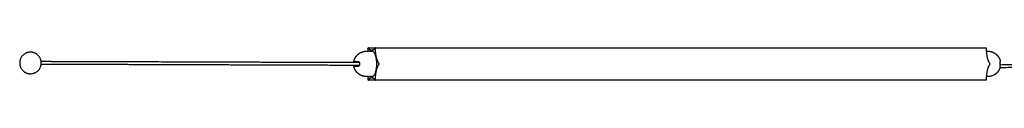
# Model space of a CAD drawing. Header units: millimetres. Extents: x 4502 to 7904, y 1635 to 3214.
# Tile 2 of 8: x 4502 to 5391, y 2790 to 2819. Entities that reach past the tile are written whole.
import ezdxf

# ---------------------------------------------------------------- set-up
doc = ezdxf.new("R2010")
doc.units = ezdxf.units.MM
doc.layers.add('Make2D$Visible$Curvas', color=7, linetype='Continuous')

msp = doc.modelspace()

# ---------------------------------------------------------------- linework, layer by layer
at = {"layer": 'Make2D$Visible$Curvas', "color": 7, "lineweight": -3}
for points, weights, degree, knots in [([(4521.19, 2806.63), (4521.3, 2805.89), (4521.3, 2805.15), (4521.3, 2795.4), (4511.55, 2795.4), (4501.8, 2795.4), (4501.8, 2805.15), (4501.8, 2814.9), (4511.55, 2814.9), (4519.93, 2814.9), (4521.19, 2806.63)], [0.945388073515, 0.969522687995, 1, 0.707106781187, 1, 0.707106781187, 1, 0.707106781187, 1, 0.737584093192, 0.945388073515], 2, [-62.854703, -62.854703, -62.854703, -61.261057, -61.261057, -45.945793, -45.945793, -30.630528, -30.630528, -15.315264, -15.315264, -1.593646, -1.593646, -1.593646]), ([(4803.78, 2806.55), (4803.91, 2807.22), (4804.11, 2807.88), (4804.36, 2808.53), (4804.94, 2809.98), (4805.8, 2811.3), (4806.92, 2812.43), (4808.04, 2813.55), (4809.37, 2814.41), (4810.82, 2814.99), (4812.09, 2815.49), (4813.4, 2815.75), (4814.71, 2815.79), (4814.83, 2815.79), (4814.94, 2815.8), (4815.05, 2815.8)], [0.825147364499, 0.810501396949, 0.798173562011, 0.788163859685, 0.766552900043, 0.755747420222, 0.755747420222, 0.755747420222, 0.766552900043, 0.788163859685, 0.807973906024, 0.836863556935, 0.874832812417, 0.874832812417, 0.874832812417, 0.874832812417], 3, [2.340946, 2.340946, 2.340946, 2.340946, 4.360741, 4.360741, 4.360741, 9.090509, 9.090509, 9.090509, 13.820276, 13.820276, 13.820276, 17.834534, 17.834534, 17.834534, 18.175398, 18.175398, 18.175398, 18.175398]), ([(4819.88, 2792.8), (4824.4, 2792.8), (4824.4, 2804.3), (4824.4, 2815.8), (4819.88, 2815.8)], [1, 0.707106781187, 1, 0.707106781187, 1], 2, [0, 0, 0, 18.064158, 18.064158, 36.128316, 36.128316, 36.128316]), ([(5376.48, 2815.8), (5376.59, 2815.8), (5376.71, 2815.79), (5376.82, 2815.79), (5378.13, 2815.75), (5379.45, 2815.49), (5380.71, 2814.99), (5382.17, 2814.41), (5383.49, 2813.55), (5384.61, 2812.43), (5385.73, 2811.3), (5386.59, 2809.98), (5387.17, 2808.53), (5387.43, 2807.88), (5387.62, 2807.22), (5387.76, 2806.55)], [0.874832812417, 0.874832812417, 0.874832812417, 0.874832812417, 0.836863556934, 0.807973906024, 0.788163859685, 0.766552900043, 0.755747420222, 0.755747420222, 0.755747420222, 0.766552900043, 0.788163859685, 0.798173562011, 0.810501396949, 0.825147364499], 3, [-0.340865, -0.340865, -0.340865, -0.340865, 0, 0, 0, 4.014257, 4.014257, 4.014257, 8.744025, 8.744025, 8.744025, 13.473793, 13.473793, 13.473793, 15.493588, 15.493588, 15.493588, 15.493588]), ([(4826.39, 2803.76), (4826.49, 2803.91), (4826.49, 2804.2), (4826.49, 2804.48), (4826.39, 2804.63)], [1, 0.866025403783, 1, 0.866025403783, 1], 2, [-1.047198, -1.047198, -1.047198, -0.523599, -0.523599, 0, 0, 0]), ([(5378.16, 2804.63), (5378.26, 2804.48), (5378.26, 2804.2), (5378.26, 2803.91), (5378.16, 2803.76)], [1, 0.866025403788, 1, 0.866025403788, 1], 2, [-1.047198, -1.047198, -1.047198, -0.523599, -0.523599, 0, 0, 0]), ([(4815.05, 2792.8), (4814.94, 2792.8), (4814.83, 2792.8), (4814.71, 2792.8), (4813.4, 2792.84), (4812.09, 2793.1), (4810.82, 2793.6), (4809.37, 2794.18), (4808.04, 2795.04), (4806.92, 2796.16), (4805.8, 2797.29), (4804.94, 2798.61), (4804.36, 2800.06), (4804.11, 2800.71), (4803.91, 2801.37), (4803.78, 2802.05)], [0.874832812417, 0.874832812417, 0.874832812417, 0.874832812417, 0.836863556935, 0.807973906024, 0.788163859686, 0.766552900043, 0.755747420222, 0.755747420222, 0.755747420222, 0.766552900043, 0.788163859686, 0.798173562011, 0.81050139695, 0.8251473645], 3, [-0.340865, -0.340865, -0.340865, -0.340865, 0, 0, 0, 4.014257, 4.014257, 4.014257, 8.744025, 8.744025, 8.744025, 13.473793, 13.473793, 13.473793, 15.493588, 15.493588, 15.493588, 15.493588]), ([(5387.76, 2802.05), (5387.62, 2801.37), (5387.43, 2800.71), (5387.17, 2800.06), (5386.59, 2798.61), (5385.73, 2797.29), (5384.61, 2796.16), (5383.49, 2795.04), (5382.17, 2794.18), (5380.71, 2793.6), (5379.45, 2793.1), (5378.13, 2792.84), (5376.82, 2792.8), (5376.71, 2792.8), (5376.59, 2792.8), (5376.48, 2792.8)], [0.825147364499, 0.810501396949, 0.798173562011, 0.788163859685, 0.766552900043, 0.755747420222, 0.755747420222, 0.755747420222, 0.766552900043, 0.788163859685, 0.807973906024, 0.836863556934, 0.874832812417, 0.874832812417, 0.874832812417, 0.874832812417], 3, [2.340946, 2.340946, 2.340946, 2.340946, 4.360741, 4.360741, 4.360741, 9.090509, 9.090509, 9.090509, 13.820276, 13.820276, 13.820276, 17.834534, 17.834534, 17.834534, 18.175398, 18.175398, 18.175398, 18.175398])]:
    msp.add_rational_spline(points, weights, degree=degree, knots=knots, dxfattribs=at)
for points in [[(4815.05, 2815.8), (4816.43, 2815.8)], [(4816.48, 2818.33), (4816.48, 2817.86)], [(4816.68, 2818.83), (4823.09, 2818.83)], [(4816.94, 2818.53), (4816.77, 2818.76)], [(4818.73, 2815.8), (4819.88, 2815.8)], [(4818.73, 2815.76), (4818.73, 2815.8)], [(4822.99, 2818.76), (4822.83, 2818.53)], [(4823.09, 2818.83), (5374.86, 2818.83)], [(4823.28, 2817.86), (4823.28, 2818.33)], [(5375.05, 2818.33), (5375.05, 2817.86)], [(5375.1, 2815.8), (5376.48, 2815.8)], [(4826.39, 2804.63), (4826.23, 2804.87)], [(4826.23, 2803.53), (4826.39, 2803.76)], [(5378, 2804.87), (5378.16, 2804.63)], [(5378.16, 2803.76), (5378, 2803.53)], [(4816.43, 2792.8), (4815.05, 2792.8)], [(4816.48, 2790.54), (4816.48, 2790.06)], [(4823.09, 2789.56), (4816.68, 2789.56)], [(4816.77, 2789.63), (4816.94, 2789.87)], [(4818.73, 2792.8), (4818.73, 2792.83)], [(4819.88, 2792.8), (4818.73, 2792.8)], [(4822.83, 2789.87), (4822.99, 2789.63)], [(5374.86, 2789.56), (4823.09, 2789.56)], [(4823.28, 2790.06), (4823.28, 2790.54)], [(5375.05, 2790.54), (5375.05, 2790.06)], [(5376.48, 2792.8), (5375.1, 2792.8)]]:
    msp.add_open_spline(points, degree=1, dxfattribs=at)
for points, knots in [([(4816.43, 2815.8), (4816.37, 2815.8), (4816.33, 2815.79), (4816.33, 2815.78), (4816.36, 2815.77), (4816.42, 2815.76)], [0, 0, 0, 0, 0.494393, 0.494393, 0.9880243, 0.9880243, 0.9880243, 0.9880243]), ([(4818.83, 2815.79), (4818.83, 2815.78), (4818.8, 2815.77), (4818.68, 2815.75), (4818.59, 2815.74), (4818.36, 2815.73), (4818.22, 2815.73), (4818, 2815.73), (4817.92, 2815.73), (4817.76, 2815.73), (4817.68, 2815.73), (4817.43, 2815.74), (4817.27, 2815.75), (4816.96, 2815.77), (4816.83, 2815.78), (4816.65, 2815.79), (4816.6, 2815.79), (4816.51, 2815.79), (4816.47, 2815.8), (4816.43, 2815.8)], [0.507049, 0.507049, 0.507049, 0.507049, 0.987612, 0.987612, 1.481418, 1.481418, 1.975223, 1.975223, 2.222126, 2.222126, 2.469029, 2.469029, 2.962835, 2.962835, 3.456641, 3.456641, 3.703544, 3.703544, 3.950447, 3.950447, 3.950447, 3.950447]), ([(4817.58, 2815.74), (4817.74, 2815.74), (4817.9, 2815.75), (4818.2, 2815.77), (4818.34, 2815.78), (4818.57, 2815.79), (4818.67, 2815.8), (4818.73, 2815.8)], [2.486251, 2.486251, 2.486251, 2.486251, 2.966358, 2.966358, 3.460751, 3.460751, 3.955144, 3.955144, 3.955144, 3.955144]), ([(4818.73, 2815.8), (4818.8, 2815.8), (4818.83, 2815.79), (4818.83, 2815.79), (4818.83, 2815.79), (4818.83, 2815.79)], [0, 0, 0, 0, 0.4938059, 0.4938059, 0.5070485, 0.5070485, 0.5070485, 0.5070485]), ([(5375.1, 2815.8), (5375.13, 2815.8), (5375.16, 2815.79), (5375.19, 2815.79), (5375.2, 2815.79), (5375.2, 2815.78), (5375.17, 2815.77), (5375.11, 2815.76)], [0, 0, 0, 0, 0.2469029, 0.2469029, 0.4938059, 0.4938059, 0.9858273, 0.9858273, 0.9858273, 0.9858273]), ([(4521.19, 2806.63), (4521.45, 2806.63), (4521.7, 2806.63), (4521.97, 2806.62), (4522.26, 2806.62), (4522.56, 2806.62), (4522.85, 2806.62), (4523.16, 2806.62), (4523.47, 2806.62), (4523.78, 2806.62), (4524.1, 2806.62), (4524.41, 2806.62), (4524.73, 2806.62), (4525.06, 2806.62), (4525.39, 2806.62), (4525.72, 2806.62), (4526.05, 2806.62), (4526.39, 2806.61), (4526.72, 2806.61), (4527.07, 2806.61), (4527.42, 2806.61), (4527.78, 2806.61), (4528.13, 2806.61), (4528.49, 2806.61), (4528.84, 2806.61), (4529.21, 2806.61), (4529.58, 2806.61), (4529.96, 2806.61), (4530.33, 2806.6), (4530.71, 2806.6), (4531.09, 2806.6), (4531.48, 2806.6), (4531.87, 2806.6), (4532.26, 2806.6), (4532.66, 2806.6), (4533.05, 2806.6), (4533.45, 2806.6), (4534.27, 2806.59), (4535.1, 2806.59), (4535.94, 2806.59), (4536.37, 2806.59), (4536.81, 2806.59), (4537.24, 2806.59), (4537.68, 2806.58), (4538.12, 2806.58), (4538.56, 2806.58), (4539.01, 2806.58), (4539.46, 2806.58), (4539.92, 2806.58), (4540.37, 2806.58), (4540.83, 2806.58), (4541.29, 2806.57), (4541.77, 2806.57), (4542.24, 2806.57), (4542.72, 2806.57), (4543.19, 2806.57), (4543.67, 2806.57), (4544.15, 2806.57), (4545.15, 2806.56), (4546.16, 2806.56), (4547.18, 2806.56), (4548.19, 2806.55), (4549.21, 2806.55), (4550.24, 2806.55), (4551.33, 2806.55), (4552.42, 2806.54), (4553.52, 2806.54), (4554.61, 2806.54), (4555.72, 2806.53), (4556.83, 2806.53), (4557.99, 2806.53), (4559.17, 2806.52), (4560.35, 2806.52), (4561.53, 2806.52), (4562.71, 2806.51), (4563.9, 2806.51), (4565.15, 2806.5), (4566.41, 2806.5), (4567.67, 2806.5), (4568.93, 2806.49), (4570.2, 2806.49), (4571.48, 2806.49), (4572.81, 2806.48), (4574.15, 2806.48), (4575.49, 2806.47), (4576.84, 2806.47), (4578.19, 2806.46), (4579.54, 2806.46), (4580.96, 2806.46), (4582.38, 2806.45), (4583.8, 2806.45), (4585.23, 2806.44), (4586.66, 2806.44), (4588.1, 2806.43), (4589.6, 2806.43), (4591.1, 2806.42), (4592.61, 2806.42), (4594.12, 2806.41), (4595.63, 2806.41), (4597.15, 2806.4), (4598.73, 2806.4), (4600.32, 2806.39), (4601.91, 2806.39), (4603.5, 2806.38), (4605.1, 2806.38), (4606.7, 2806.37), (4610.02, 2806.36), (4613.37, 2806.35), (4616.74, 2806.34), (4620.23, 2806.33), (4623.74, 2806.32), (4627.27, 2806.31), (4630.93, 2806.3), (4634.6, 2806.28), (4638.3, 2806.27), (4642.12, 2806.26), (4645.96, 2806.25), (4649.82, 2806.23), (4653.81, 2806.22), (4657.81, 2806.21), (4661.83, 2806.19), (4665.98, 2806.18), (4670.15, 2806.17), (4674.34, 2806.15), (4678.66, 2806.14), (4682.99, 2806.12), (4687.34, 2806.11), (4691.82, 2806.09), (4696.32, 2806.08), (4700.83, 2806.06), (4705.48, 2806.05), (4710.15, 2806.03), (4714.82, 2806.02), (4719.64, 2806), (4724.47, 2805.98), (4729.31, 2805.97), (4734.28, 2805.95), (4739.28, 2805.93), (4744.28, 2805.92), (4749.43, 2805.9), (4754.58, 2805.88), (4759.75, 2805.86), (4765.06, 2805.85), (4770.38, 2805.83), (4775.71, 2805.81), (4781.19, 2805.79), (4786.67, 2805.77), (4792.17, 2805.75), (4797.64, 2805.73), (4803.13, 2805.72), (4808.62, 2805.7)], [34.615836, 34.615836, 34.615836, 34.615836, 36.593083, 36.593083, 36.593083, 38.828848, 38.828848, 38.828848, 41.12615, 41.12615, 41.12615, 43.422466, 43.422466, 43.422466, 45.799009, 45.799009, 45.799009, 48.17652, 48.17652, 48.17652, 50.634367, 50.634367, 50.634367, 53.092006, 53.092006, 53.092006, 55.631399, 55.631399, 55.631399, 58.170645, 58.170645, 58.170645, 60.791026, 60.791026, 60.791026, 63.411729, 63.411729, 63.411729, 68.817334, 68.817334, 68.817334, 71.602172, 71.602172, 71.602172, 74.387359, 74.387359, 74.387359, 77.25442, 77.25442, 77.25442, 80.121632, 80.121632, 80.121632, 83.07173, 83.07173, 83.07173, 86.021644, 86.021644, 86.021644, 92.170736, 92.170736, 92.170736, 98.319203, 98.319203, 98.319203, 104.800558, 104.800558, 104.800558, 111.2827, 111.2827, 111.2827, 118.098167, 118.098167, 118.098167, 124.913547, 124.913547, 124.913547, 132.064488, 132.064488, 132.064488, 139.21591, 139.21591, 139.21591, 146.703187, 146.703187, 146.703187, 154.190036, 154.190036, 154.190036, 162.01448, 162.01448, 162.01448, 169.838625, 169.838625, 169.838625, 178.000527, 178.000527, 178.000527, 186.161428, 186.161428, 186.161428, 194.662197, 194.662197, 194.662197, 203.162217, 203.162217, 203.162217, 220.839777, 220.839777, 220.839777, 239.196217, 239.196217, 239.196217, 258.232498, 258.232498, 258.232498, 277.949382, 277.949382, 277.949382, 298.34632, 298.34632, 298.34632, 319.426025, 319.426025, 319.426025, 341.187877, 341.187877, 341.187877, 363.632073, 363.632073, 363.632073, 386.760098, 386.760098, 386.760098, 410.570641, 410.570641, 410.570641, 435.066801, 435.066801, 435.066801, 460.247394, 460.247394, 460.247394, 486.111937, 486.111937, 486.111937, 512.662446, 512.662446, 512.662446, 539.090385, 539.090385, 539.090385, 539.090385]), ([(4808.62, 2802.9), (4803.12, 2802.92), (4797.64, 2802.93), (4792.16, 2802.95), (4786.67, 2802.97), (4781.18, 2802.99), (4775.71, 2803.01), (4770.37, 2803.03), (4765.05, 2803.05), (4759.74, 2803.06), (4754.57, 2803.08), (4749.42, 2803.1), (4744.27, 2803.12), (4739.27, 2803.13), (4734.28, 2803.15), (4729.3, 2803.17), (4724.46, 2803.18), (4719.63, 2803.2), (4714.81, 2803.22), (4710.14, 2803.23), (4705.47, 2803.25), (4700.83, 2803.26), (4696.31, 2803.28), (4691.81, 2803.29), (4687.33, 2803.31), (4682.98, 2803.32), (4678.65, 2803.34), (4674.33, 2803.35), (4670.14, 2803.37), (4665.98, 2803.38), (4661.82, 2803.39), (4657.8, 2803.41), (4653.8, 2803.42), (4649.81, 2803.43), (4645.95, 2803.45), (4642.11, 2803.46), (4638.29, 2803.47), (4634.59, 2803.48), (4630.92, 2803.5), (4627.26, 2803.51), (4623.73, 2803.52), (4620.22, 2803.53), (4616.73, 2803.54), (4613.36, 2803.55), (4610.02, 2803.56), (4606.69, 2803.57), (4605.09, 2803.58), (4603.49, 2803.58), (4601.9, 2803.59), (4600.31, 2803.59), (4598.72, 2803.6), (4597.14, 2803.6), (4595.62, 2803.61), (4594.11, 2803.61), (4592.6, 2803.62), (4591.09, 2803.62), (4589.59, 2803.63), (4588.09, 2803.63), (4586.65, 2803.64), (4585.22, 2803.64), (4583.8, 2803.65), (4582.37, 2803.65), (4580.95, 2803.66), (4579.53, 2803.66), (4578.18, 2803.66), (4576.83, 2803.67), (4575.48, 2803.67), (4574.14, 2803.68), (4572.8, 2803.68), (4571.47, 2803.69), (4570.19, 2803.69), (4568.93, 2803.69), (4567.66, 2803.7), (4566.4, 2803.7), (4565.15, 2803.7), (4563.9, 2803.71), (4562.7, 2803.71), (4561.52, 2803.72), (4560.34, 2803.72), (4559.16, 2803.72), (4557.99, 2803.73), (4556.82, 2803.73), (4555.71, 2803.73), (4554.6, 2803.74), (4553.51, 2803.74), (4552.41, 2803.74), (4551.32, 2803.75), (4550.23, 2803.75), (4549.21, 2803.75), (4548.18, 2803.75), (4547.17, 2803.76), (4546.15, 2803.76), (4545.15, 2803.76), (4544.14, 2803.77), (4543.66, 2803.77), (4543.19, 2803.77), (4542.71, 2803.77), (4542.23, 2803.77), (4541.76, 2803.77), (4541.28, 2803.77), (4540.82, 2803.78), (4540.37, 2803.78), (4539.91, 2803.78), (4539.45, 2803.78), (4539, 2803.78), (4538.55, 2803.78), (4538.11, 2803.78), (4537.67, 2803.78), (4537.24, 2803.79), (4536.8, 2803.79), (4536.37, 2803.79), (4535.94, 2803.79), (4535.1, 2803.79), (4534.27, 2803.79), (4533.45, 2803.8), (4533.05, 2803.8), (4532.65, 2803.8), (4532.26, 2803.8), (4531.86, 2803.8), (4531.47, 2803.8), (4531.08, 2803.8), (4530.7, 2803.8), (4530.33, 2803.8), (4529.95, 2803.81), (4529.58, 2803.81), (4529.21, 2803.81), (4528.84, 2803.81), (4528.48, 2803.81), (4528.12, 2803.81), (4527.77, 2803.81), (4527.42, 2803.81), (4527.07, 2803.81), (4526.72, 2803.81), (4526.38, 2803.81), (4526.04, 2803.82), (4525.71, 2803.82), (4525.38, 2803.82), (4525.05, 2803.82), (4524.72, 2803.82), (4524.4, 2803.82), (4524.09, 2803.82), (4523.78, 2803.82), (4523.47, 2803.82), (4523.16, 2803.82), (4522.85, 2803.82), (4522.55, 2803.82), (4522.25, 2803.82), (4521.96, 2803.82), (4521.71, 2803.83), (4521.46, 2803.83), (4521.21, 2803.83)], [0.789259, 0.789259, 0.789259, 0.789259, 27.235142, 27.235142, 27.235142, 53.785634, 53.785634, 53.785634, 79.650159, 79.650159, 79.650159, 104.830734, 104.830734, 104.830734, 129.326874, 129.326874, 129.326874, 153.137396, 153.137396, 153.137396, 176.265398, 176.265398, 176.265398, 198.709571, 198.709571, 198.709571, 220.471397, 220.471397, 220.471397, 241.551075, 241.551075, 241.551075, 261.947983, 261.947983, 261.947983, 281.664835, 281.664835, 281.664835, 300.701082, 300.701082, 300.701082, 319.057485, 319.057485, 319.057485, 336.735004, 336.735004, 336.735004, 345.235002, 345.235002, 345.235002, 353.735748, 353.735748, 353.735748, 361.896625, 361.896625, 361.896625, 370.058502, 370.058502, 370.058502, 377.88262, 377.88262, 377.88262, 385.707037, 385.707037, 385.707037, 393.193857, 393.193857, 393.193857, 400.681102, 400.681102, 400.681102, 407.832493, 407.832493, 407.832493, 414.983398, 414.983398, 414.983398, 421.798743, 421.798743, 421.798743, 428.61417, 428.61417, 428.61417, 435.096272, 435.096272, 435.096272, 441.577583, 441.577583, 441.577583, 447.726004, 447.726004, 447.726004, 453.875045, 453.875045, 453.875045, 456.824932, 456.824932, 456.824932, 459.775003, 459.775003, 459.775003, 462.642187, 462.642187, 462.642187, 465.509218, 465.509218, 465.509218, 468.294375, 468.294375, 468.294375, 471.079181, 471.079181, 471.079181, 476.484719, 476.484719, 476.484719, 479.105387, 479.105387, 479.105387, 481.72573, 481.72573, 481.72573, 484.264937, 484.264937, 484.264937, 486.80429, 486.80429, 486.80429, 489.261886, 489.261886, 489.261886, 491.719689, 491.719689, 491.719689, 494.097153, 494.097153, 494.097153, 496.473647, 496.473647, 496.473647, 498.769913, 498.769913, 498.769913, 501.06716, 501.06716, 501.06716, 503.302868, 503.302868, 503.302868, 505.210906, 505.210906, 505.210906, 505.210906]), ([(4803.79, 2805.71), (4803.79, 2805.84), (4803.79, 2805.95), (4803.79, 2806.13), (4803.79, 2806.2), (4803.79, 2806.33), (4803.79, 2806.38), (4803.79, 2806.46), (4803.78, 2806.49), (4803.78, 2806.54), (4803.78, 2806.55), (4803.78, 2806.55)], [1.041604, 1.041604, 1.041604, 1.041604, 1.502279, 1.502279, 1.877849, 1.877849, 2.253419, 2.253419, 2.628989, 2.628989, 3.004559, 3.004559, 3.004559, 3.004559]), ([(4803.78, 2802.05), (4803.78, 2802.05), (4803.78, 2802.09), (4803.79, 2802.25), (4803.79, 2802.38), (4803.79, 2802.62), (4803.79, 2802.71), (4803.79, 2802.84), (4803.79, 2802.88), (4803.79, 2802.91)], [0, 0, 0, 0, 0.751676, 0.751676, 1.503353, 1.503353, 1.879191, 1.879191, 2.011967, 2.011967, 2.011967, 2.011967]), ([(4805.53, 2805.71), (4805.51, 2805.79), (4805.5, 2805.88), (4805.44, 2806.06), (4805.39, 2806.16), (4805.33, 2806.24)], [-0.7569686, -0.7569686, -0.7569686, -0.7569686, -0.4478081, -0.4478081, 0, 0, 0, 0]), ([(4805.33, 2802.35), (4805.39, 2802.43), (4805.44, 2802.53), (4805.5, 2802.72), (4805.52, 2802.81), (4805.53, 2802.91)], [-1.7912424, -1.7912424, -1.7912424, -1.7912424, -1.3434318, -1.3434318, -1.0057781, -1.0057781, -1.0057781, -1.0057781]), ([(4807.38, 2806.55), (4807.56, 2806.55), (4807.74, 2806.5), (4808.09, 2806.34), (4808.25, 2806.21), (4808.45, 2805.97), (4808.52, 2805.88), (4808.63, 2805.69), (4808.68, 2805.58), (4808.76, 2805.36), (4808.78, 2805.24), (4808.82, 2805), (4808.83, 2804.87), (4808.83, 2804.75)], [0, 0, 0, 0, 0.751676, 0.751676, 1.503353, 1.503353, 1.879191, 1.879191, 2.255029, 2.255029, 2.630868, 2.630868, 3.006706, 3.006706, 3.006706, 3.006706]), ([(4808.83, 2803.85), (4808.83, 2803.72), (4808.82, 2803.6), (4808.79, 2803.36), (4808.76, 2803.24), (4808.64, 2802.9), (4808.52, 2802.7), (4808.32, 2802.46), (4808.24, 2802.39), (4808.08, 2802.26), (4808, 2802.21), (4807.83, 2802.13), (4807.74, 2802.1), (4807.56, 2802.06), (4807.47, 2802.05), (4807.38, 2802.05)], [0, 0, 0, 0, 0.37557, 0.37557, 0.75114, 0.75114, 1.502279, 1.502279, 1.877849, 1.877849, 2.253419, 2.253419, 2.628989, 2.628989, 3.004559, 3.004559, 3.004559, 3.004559]), ([(5686.28, 2800.75), (5681.51, 2800.85), (5676.74, 2800.95), (5671.97, 2801.04), (5665.54, 2801.16), (5659.1, 2801.28), (5652.67, 2801.38), (5646.23, 2801.49), (5639.8, 2801.59), (5633.36, 2801.67), (5626.93, 2801.76), (5620.5, 2801.84), (5614.06, 2801.91), (5607.63, 2801.98), (5601.19, 2802.04), (5594.76, 2802.1), (5588.32, 2802.15), (5581.89, 2802.19), (5575.45, 2802.23), (5569.02, 2802.26), (5562.59, 2802.29), (5556.15, 2802.31), (5549.72, 2802.32), (5543.28, 2802.33), (5536.85, 2802.33), (5530.41, 2802.33), (5523.98, 2802.32), (5517.55, 2802.31), (5511.11, 2802.29), (5504.68, 2802.26), (5498.24, 2802.23), (5491.81, 2802.19), (5485.37, 2802.15), (5478.94, 2802.1), (5472.5, 2802.04), (5466.07, 2801.98), (5459.64, 2801.91), (5453.2, 2801.84), (5446.77, 2801.76), (5440.33, 2801.67), (5433.9, 2801.59), (5427.46, 2801.49), (5421.03, 2801.38), (5414.6, 2801.28), (5408.16, 2801.16), (5401.73, 2801.04), (5396.96, 2800.95), (5392.19, 2800.85), (5387.42, 2800.75)], [5.012463, 5.012463, 5.012463, 5.012463, 19.373971, 19.373971, 19.373971, 38.729865, 38.729865, 38.729865, 58.071167, 58.071167, 58.071167, 77.399768, 77.399768, 77.399768, 96.718247, 96.718247, 96.718247, 116.02925, 116.02925, 116.02925, 135.334916, 135.334916, 135.334916, 154.638434, 154.638434, 154.638434, 173.941749, 173.941749, 173.941749, 193.247826, 193.247826, 193.247826, 212.558684, 212.558684, 212.558684, 231.877198, 231.877198, 231.877198, 251.205619, 251.205619, 251.205619, 270.546304, 270.546304, 270.546304, 289.902813, 289.902813, 289.902813, 304.264005, 304.264005, 304.264005, 304.264005]), ([(5387.76, 2804.75), (5387.75, 2804.87), (5387.75, 2805), (5387.74, 2805.24), (5387.74, 2805.36), (5387.74, 2805.58), (5387.74, 2805.69), (5387.74, 2805.88), (5387.74, 2805.97), (5387.74, 2806.21), (5387.74, 2806.34), (5387.75, 2806.5), (5387.75, 2806.55), (5387.75, 2806.55)], [0, 0, 0, 0, 0.375838, 0.375838, 0.751676, 0.751676, 1.127515, 1.127515, 1.503353, 1.503353, 2.255029, 2.255029, 3.006706, 3.006706, 3.006706, 3.006706]), ([(5387.75, 2802.05), (5387.75, 2802.05), (5387.75, 2802.06), (5387.75, 2802.1), (5387.75, 2802.13), (5387.74, 2802.21), (5387.74, 2802.26), (5387.74, 2802.39), (5387.74, 2802.46), (5387.74, 2802.7), (5387.74, 2802.9), (5387.74, 2803.24), (5387.74, 2803.36), (5387.75, 2803.6), (5387.75, 2803.72), (5387.76, 2803.85)], [0, 0, 0, 0, 0.37557, 0.37557, 0.75114, 0.75114, 1.12671, 1.12671, 1.502279, 1.502279, 2.253419, 2.253419, 2.628989, 2.628989, 3.004559, 3.004559, 3.004559, 3.004559]), ([(5387.75, 2803.56), (5392.39, 2803.66), (5397.03, 2803.75), (5401.68, 2803.84), (5408.11, 2803.96), (5414.55, 2804.08), (5420.99, 2804.18), (5427.42, 2804.29), (5433.86, 2804.39), (5440.3, 2804.47), (5446.73, 2804.56), (5453.17, 2804.64), (5459.61, 2804.71), (5466.04, 2804.78), (5472.48, 2804.84), (5478.92, 2804.9), (5485.35, 2804.95), (5491.79, 2804.99), (5498.23, 2805.03), (5504.66, 2805.06), (5511.1, 2805.09), (5517.54, 2805.11), (5523.97, 2805.12), (5530.41, 2805.13), (5536.85, 2805.13), (5543.29, 2805.13), (5549.72, 2805.12), (5556.16, 2805.11), (5562.6, 2805.09), (5569.03, 2805.06), (5575.47, 2805.03), (5581.91, 2804.99), (5588.34, 2804.95), (5594.78, 2804.9), (5601.22, 2804.84), (5607.66, 2804.78), (5614.09, 2804.71), (5620.53, 2804.64), (5626.97, 2804.56), (5633.4, 2804.47), (5639.84, 2804.39), (5646.28, 2804.29), (5652.71, 2804.18), (5659.15, 2804.08), (5665.59, 2803.96), (5672.02, 2803.84), (5676.67, 2803.75), (5681.31, 2803.66), (5685.95, 2803.56)], [5.406793, 5.406793, 5.406793, 5.406793, 19.381417, 19.381417, 19.381417, 38.745551, 38.745551, 38.745551, 58.093868, 58.093868, 58.093868, 77.429927, 77.429927, 77.429927, 96.756081, 96.756081, 96.756081, 116.074585, 116.074585, 116.074585, 135.388308, 135.388308, 135.388308, 154.699271, 154.699271, 154.699271, 174.010437, 174.010437, 174.010437, 193.323749, 193.323749, 193.323749, 212.642397, 212.642397, 212.642397, 231.968517, 231.968517, 231.968517, 251.304755, 251.304755, 251.304755, 270.653689, 270.653689, 270.653689, 290.01721, 290.01721, 290.01721, 303.991973, 303.991973, 303.991973, 303.991973]), ([(4816.43, 2792.8), (4816.5, 2792.8), (4816.59, 2792.8), (4816.83, 2792.81), (4816.97, 2792.82), (4817.27, 2792.84), (4817.43, 2792.85), (4817.76, 2792.86), (4817.92, 2792.86), (4818.15, 2792.86), (4818.22, 2792.86), (4818.36, 2792.86), (4818.42, 2792.86), (4818.59, 2792.85), (4818.68, 2792.84), (4818.8, 2792.82), (4818.83, 2792.81), (4818.83, 2792.81)], [0, 0, 0, 0, 0.493806, 0.493806, 0.987612, 0.987612, 1.481418, 1.481418, 1.975223, 1.975223, 2.222126, 2.222126, 2.469029, 2.469029, 2.962835, 2.962835, 3.442915, 3.442915, 3.442915, 3.442915]), ([(4818.73, 2792.8), (4818.67, 2792.8), (4818.57, 2792.8), (4818.34, 2792.81), (4818.2, 2792.82), (4817.9, 2792.84), (4817.74, 2792.85), (4817.58, 2792.85)], [0, 0, 0, 0, 0.494393, 0.494393, 0.988786, 0.988786, 1.470676, 1.470676, 1.470676, 1.470676]), ([(4818.83, 2792.81), (4818.83, 2792.81), (4818.83, 2792.81), (4818.83, 2792.8), (4818.82, 2792.8), (4818.79, 2792.8), (4818.76, 2792.8), (4818.73, 2792.8)], [3.4429154, 3.4429154, 3.4429154, 3.4429154, 3.4566411, 3.4566411, 3.703544, 3.703544, 3.9504469, 3.9504469, 3.9504469, 3.9504469]), ([(5375.1, 2792.83), (5375.1, 2792.83), (5375.11, 2792.83), (5375.17, 2792.82), (5375.2, 2792.81), (5375.2, 2792.81)], [2.9353311, 2.9353311, 2.9353311, 2.9353311, 2.9628352, 2.9628352, 3.4433984, 3.4433984, 3.4433984, 3.4433984]), ([(5375.2, 2792.81), (5375.2, 2792.81), (5375.2, 2792.81), (5375.2, 2792.8), (5375.17, 2792.8), (5375.12, 2792.8)], [3.4433984, 3.4433984, 3.4433984, 3.4433984, 3.4566411, 3.4566411, 3.8949656, 3.8949656, 3.8949656, 3.8949656])]:
    msp.add_open_spline(points, degree=3, knots=knots, dxfattribs=at)
for points, weights, degree in [([(4816.48, 2817.86), (4816.48, 2816.82), (4816.42, 2815.8)], [1, 0.981846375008, 0.968612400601], 2), ([(4816.48, 2818.33), (4816.48, 2818.83), (4816.68, 2818.83)], [1, 0.707106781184, 1], 2), ([(4816.77, 2818.76), (4816.73, 2818.83), (4816.68, 2818.83)], [1, 0.965925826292, 1], 2), ([(4819.88, 2816.52), (4818.3, 2816.52), (4816.94, 2818.53)], [1, 0.965925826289, 1], 2), ([(4822.83, 2818.53), (4821.46, 2816.52), (4819.88, 2816.52)], [1, 0.965925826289, 1], 2), ([(4822.99, 2818.76), (4823.03, 2818.83), (4823.09, 2818.83)], [1, 0.965925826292, 1], 2), ([(4823.28, 2818.33), (4823.28, 2818.83), (4823.09, 2818.83)], [1, 0.707106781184, 1], 2), ([(4826.23, 2804.87), (4823.28, 2809.2), (4823.28, 2817.86)], [1, 0.866025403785, 1], 2), ([(5374.86, 2818.83), (5375.05, 2818.83), (5375.05, 2818.33)], [1, 0.707106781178, 1], 2), ([(5375.05, 2817.86), (5375.05, 2809.2), (5378, 2804.87)], [1, 0.866025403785, 1], 2), ([(4803.78, 2806.55), (4803.78, 2806.55), (4807.38, 2806.55)], [1, 0.916727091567, 1], 2), ([(4805.94, 2806.55), (4805.72, 2806.55), (4805.51, 2806.44), (4805.33, 2806.24)], [1, 0.971301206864, 0.971301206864, 1], 3), ([(4805.33, 2802.35), (4805.51, 2802.15), (4805.72, 2802.05), (4805.94, 2802.05)], [1, 0.971301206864, 0.971301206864, 1], 3), ([(4808.83, 2804.75), (4808.83, 2804.52), (4808.83, 2804.3)], [1, 0.999792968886, 1], 2), ([(4808.83, 2804.3), (4808.83, 2804.07), (4808.83, 2803.85)], [1, 0.999792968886, 1], 2), ([(4823.28, 2790.54), (4823.28, 2799.2), (4826.23, 2803.53)], [1, 0.866025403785, 1], 2), ([(5378, 2803.53), (5375.05, 2799.2), (5375.05, 2790.54)], [1, 0.866025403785, 1], 2), ([(5387.75, 2806.55), (5387.76, 2806.55), (5387.76, 2806.55)], [1, 0.999973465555, 1], 2), ([(5387.77, 2804.3), (5387.77, 2804.52), (5387.76, 2804.75)], [1, 0.999792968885, 1], 2), ([(5387.76, 2803.85), (5387.77, 2804.07), (5387.77, 2804.3)], [1, 0.999792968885, 1], 2), ([(4807.38, 2802.05), (4803.78, 2802.05), (4803.78, 2802.05)], [1, 0.916727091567, 1], 2), ([(5387.76, 2802.05), (5387.76, 2802.05), (5387.75, 2802.05)], [1, 0.999973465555, 1], 2), ([(4816.41, 2792.8), (4816.48, 2791.67), (4816.48, 2790.54)], [0.966112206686, 0.980100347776, 1], 2), ([(4816.48, 2790.06), (4816.48, 2789.56), (4816.68, 2789.56)], [1, 0.707106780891, 1], 2), ([(4816.68, 2789.56), (4816.73, 2789.56), (4816.77, 2789.63)], [1, 0.965925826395, 1], 2), ([(4816.94, 2789.87), (4818.3, 2791.88), (4819.88, 2791.88)], [1, 0.96592582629, 1], 2), ([(4819.88, 2791.88), (4821.46, 2791.88), (4822.83, 2789.87)], [1, 0.965925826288, 1], 2), ([(4822.99, 2789.63), (4823.03, 2789.56), (4823.09, 2789.56)], [1, 0.965925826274, 1], 2), ([(4823.09, 2789.56), (4823.28, 2789.56), (4823.28, 2790.06)], [1, 0.707106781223, 1], 2), ([(5375.05, 2790.06), (5375.05, 2789.56), (5374.86, 2789.56)], [1, 0.707106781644, 1], 2)]:
    msp.add_rational_spline(points, weights, degree=degree, dxfattribs=at)

doc.saveas('drawing.dxf')
